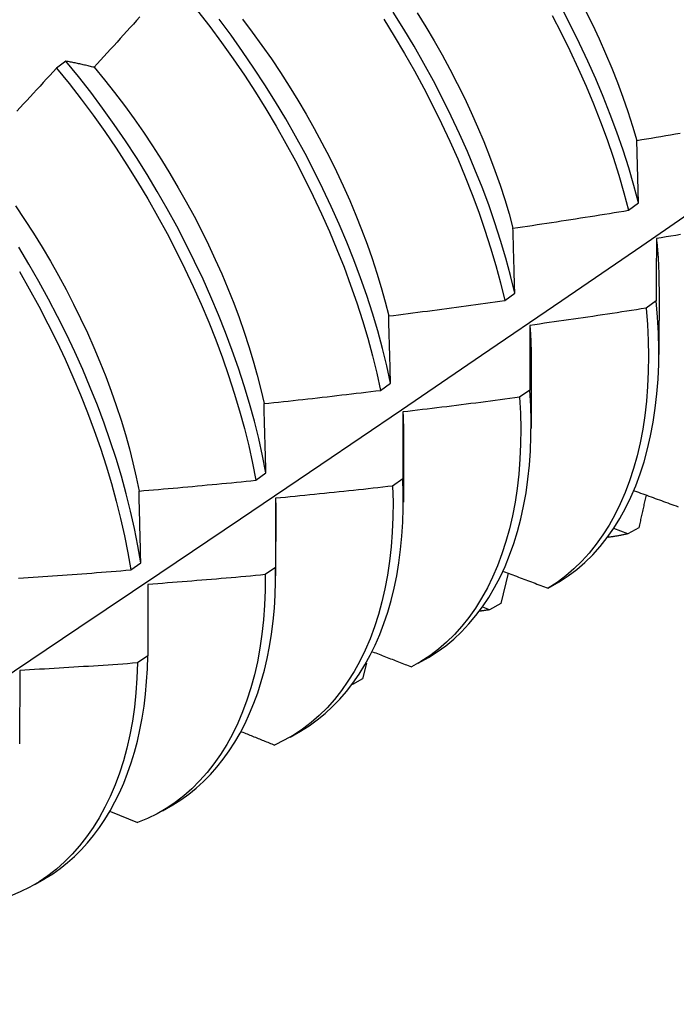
# Model space of a CAD drawing. Header units: inches. Extents: x 10 to 140, y 9 to 92.
# Tile 51 of 57: x 127.115 to 127.294, y 52.449 to 52.717. Entities that reach past the tile are written whole.
import ezdxf

# ---------------------------------------------------------------- set-up
doc = ezdxf.new("R2010")
doc.units = ezdxf.units.IN
doc.header["$LTSCALE"] = 8.944272
doc.header["$MEASUREMENT"] = 0
doc.layers.add('Visible Edges(ANSI)', color=7, linetype='Continuous', lineweight=25)

msp = doc.modelspace()

# ---------------------------------------------------------------- linework, layer by layer
at = {"layer": 'Visible Edges(ANSI)'}
for p, q in [((127.12749, 52.70573), (127.12494, 52.70379)), ((127.28344, 52.66711), (127.28298, 52.68413)), ((127.28072, 52.66513), (127.28344, 52.66711)), ((127.28901, 52.6443), (127.28898, 52.62581)), ((127.247, 52.64058), (127.24973, 52.64256)), ((127.28824, 52.64041), (127.28546, 52.63844)), ((127.25421, 52.62421), (127.25419, 52.60572)), ((127.21316, 52.61606), (127.2159, 52.61804)), ((127.2538, 52.61614), (127.25102, 52.61419)), ((127.21941, 52.60412), (127.21939, 52.58563)), ((127.1792, 52.59158), (127.18195, 52.59356)), ((127.21925, 52.59194), (127.21645, 52.58999)), ((127.18459, 52.58666), (127.18457, 52.56781)), ((127.18461, 52.58403), (127.18459, 52.56554)), ((127.28047, 52.57698), (127.27674, 52.5784)), ((127.2835, 52.57866), (127.28047, 52.57698)), ((127.14512, 52.56715), (127.14788, 52.56913)), ((127.18457, 52.56781), (127.18177, 52.56587)), ((127.24789, 52.5663), (127.24592, 52.55798)), ((127.25881, 52.56218), (127.26181, 52.56392)), ((127.14981, 52.5632), (127.14978, 52.54376)), ((127.24288, 52.55632), (127.24106, 52.55703)), ((127.24592, 52.55798), (127.24288, 52.55632)), ((127.14978, 52.54376), (127.14696, 52.54182)), ((127.22338, 52.54172), (127.22619, 52.54334)), ((127.11493, 52.53981), (127.11486, 52.51978)), ((127.20937, 52.54181), (127.20828, 52.53746)), ((127.20828, 52.53746), (127.20557, 52.53599)), ((127.18858, 52.52163), (127.19139, 52.52325)), ((127.15378, 52.50154), (127.15659, 52.50316)), ((127.13963, 52.50138), (127.14698, 52.49834)), ((127.11898, 52.48145), (127.12179, 52.48307))]:
    msp.add_line(p, q, dxfattribs=at)
at = {"layer": 'Visible Edges(ANSI)', "flags": 128}
for points in [[(127.16333, 52.71944), (127.16665, 52.71516), (127.16988, 52.7108), (127.17303, 52.70637), (127.1761, 52.70187), (127.17907, 52.69731), (127.18195, 52.69269), (127.18473, 52.68802), (127.18741, 52.68331), (127.19, 52.67856), (127.19248, 52.67378), (127.19485, 52.66897), (127.19711, 52.66415), (127.19927, 52.65931), (127.2013, 52.65446), (127.20322, 52.6496), (127.20502, 52.64475), (127.2067, 52.63991), (127.20825, 52.63509), (127.20968, 52.63029), (127.21097, 52.62551), (127.21213, 52.62077), (127.21316, 52.61606)], [(127.24973, 52.64256), (127.24857, 52.6473), (127.24728, 52.65208), (127.24585, 52.65689), (127.2443, 52.66171), (127.24262, 52.66655), (127.24082, 52.6714), (127.23889, 52.67625), (127.23685, 52.6811), (127.2347, 52.68594), (127.23243, 52.69077), (127.23005, 52.69557), (127.22757, 52.70035), (127.22498, 52.7051), (127.22229, 52.70981), (127.2195, 52.71447), (127.21662, 52.71909)], [(127.28344, 52.66711), (127.28216, 52.67189), (127.28075, 52.67669), (127.27921, 52.68152), (127.27754, 52.68635), (127.27574, 52.6912), (127.27382, 52.69605), (127.27179, 52.7009), (127.26964, 52.70574), (127.26737, 52.71057), (127.265, 52.71537), (127.26252, 52.72015)], [(127.26891, 52.71963), (127.27085, 52.7157), (127.27269, 52.71176), (127.27445, 52.70781), (127.27612, 52.70385), (127.27769, 52.69989), (127.27916, 52.69593), (127.28054, 52.69198), (127.28181, 52.68805), (127.28298, 52.68413)], [(127.14763, 52.71781), (127.14675, 52.71682), (127.14586, 52.71583), (127.14497, 52.71484), (127.14408, 52.71386), (127.14319, 52.71287), (127.1423, 52.71189), (127.1414, 52.7109), (127.14051, 52.70992), (127.13962, 52.70894), (127.13872, 52.70796), (127.13783, 52.70698), (127.13693, 52.706), (127.13604, 52.70502), (127.13514, 52.70404)], [(127.2159, 52.61804), (127.21486, 52.62275), (127.21369, 52.62749), (127.21239, 52.63227), (127.21095, 52.63708), (127.20939, 52.6419), (127.2077, 52.64675), (127.20589, 52.6516), (127.20396, 52.65645), (127.20192, 52.6613), (127.19976, 52.66614), (127.19748, 52.67096), (127.1951, 52.67577), (127.19262, 52.68055), (127.19002, 52.68529), (127.18733, 52.69), (127.18454, 52.69466), (127.18166, 52.69928), (127.17868, 52.70383), (127.17561, 52.70833), (127.17245, 52.71276), (127.16921, 52.71711)], [(127.17556, 52.71717), (127.17825, 52.71362), (127.18087, 52.71001), (127.18343, 52.70636), (127.18591, 52.70265), (127.18832, 52.69889), (127.19066, 52.6951), (127.19292, 52.69127), (127.19511, 52.68741), (127.19721, 52.68352), (127.19923, 52.6796), (127.20116, 52.67567), (127.20301, 52.67173), (127.20477, 52.66777), (127.20644, 52.66381), (127.20801, 52.65985), (127.20949, 52.6559), (127.21087, 52.65195), (127.21215, 52.64801), (127.21333, 52.64409), (127.21441, 52.64019), (127.21538, 52.63632)], [(127.21403, 52.71712), (127.21691, 52.7125), (127.21968, 52.70783), (127.22237, 52.70312), (127.22495, 52.69837), (127.22742, 52.69358), (127.22979, 52.68878), (127.23205, 52.68395), (127.2342, 52.67911), (127.23623, 52.67426), (127.23815, 52.66941), (127.23994, 52.66456), (127.24161, 52.65972), (127.24315, 52.6549), (127.24457, 52.65009), (127.24585, 52.64532), (127.247, 52.64058)], [(127.22316, 52.71891), (127.2255, 52.71511), (127.22776, 52.71128), (127.22995, 52.70742), (127.23205, 52.70353), (127.23407, 52.69962), (127.236, 52.69569), (127.23785, 52.69174), (127.23961, 52.68779), (127.24128, 52.68383), (127.24285, 52.67987), (127.24433, 52.67591), (127.24571, 52.67196), (127.24698, 52.66803), (127.24816, 52.66411), (127.24923, 52.66021)], [(127.2599, 52.71817), (127.26237, 52.71339), (127.26474, 52.70858), (127.26699, 52.70375), (127.26913, 52.69891), (127.27116, 52.69406), (127.27307, 52.68921), (127.27486, 52.68436), (127.27652, 52.67953), (127.27805, 52.6747), (127.27945, 52.6699), (127.28072, 52.66513)], [(127.13514, 52.70404), (127.13481, 52.70412), (127.13448, 52.7042), (127.13416, 52.70428), (127.13383, 52.70436), (127.13351, 52.70443), (127.13318, 52.70451), (127.13286, 52.70459), (127.13254, 52.70466), (127.13222, 52.70473), (127.1319, 52.70481), (127.13158, 52.70488), (127.13126, 52.70495), (127.13094, 52.70502), (127.13062, 52.70509), (127.13031, 52.70516), (127.12999, 52.70522), (127.12967, 52.70529), (127.12936, 52.70535), (127.12904, 52.70542), (127.12873, 52.70548), (127.12842, 52.70554), (127.12811, 52.70561), (127.1278, 52.70567), (127.12749, 52.70573)], [(127.18195, 52.59356), (127.18104, 52.59823), (127.17999, 52.60294), (127.17881, 52.60769), (127.17749, 52.61247), (127.17605, 52.61727), (127.17448, 52.6221), (127.17279, 52.62694), (127.17097, 52.63179), (127.16904, 52.63665), (127.16699, 52.6415), (127.16482, 52.64634), (127.16254, 52.65116), (127.16016, 52.65597), (127.15767, 52.66074), (127.15507, 52.66549), (127.15238, 52.67019), (127.14958, 52.67486), (127.14669, 52.67947), (127.14371, 52.68402), (127.14064, 52.68851), (127.13748, 52.69293), (127.13423, 52.69728), (127.1309, 52.70155), (127.12749, 52.70573)], [(127.12494, 52.70379), (127.12404, 52.70281), (127.12313, 52.70184), (127.12223, 52.70087), (127.12133, 52.69989), (127.12043, 52.69892), (127.11952, 52.69795), (127.11862, 52.69698), (127.11771, 52.69601), (127.1168, 52.69504), (127.1159, 52.69407), (127.11499, 52.6931), (127.11408, 52.69214)], [(127.12494, 52.70379), (127.12834, 52.6996), (127.13167, 52.69533), (127.13491, 52.69097), (127.13806, 52.68655), (127.14113, 52.68205), (127.14411, 52.67749), (127.14699, 52.67288), (127.14978, 52.66822), (127.15246, 52.66351), (127.15505, 52.65876), (127.15753, 52.65398), (127.15991, 52.64917), (127.16218, 52.64435), (127.16433, 52.63951), (127.16637, 52.63465), (127.1683, 52.6298), (127.17011, 52.62495), (127.17179, 52.62011), (127.17335, 52.61528), (127.17478, 52.61048), (127.17609, 52.6057), (127.17726, 52.60095), (127.1783, 52.59625), (127.1792, 52.59158)], [(127.13514, 52.70404), (127.13796, 52.70063), (127.14072, 52.69715), (127.14341, 52.6936), (127.14603, 52.69), (127.14859, 52.68634), (127.15108, 52.68263), (127.15349, 52.67888), (127.15583, 52.67509), (127.15809, 52.67126), (127.16027, 52.66739), (127.16237, 52.6635), (127.16439, 52.65959), (127.16632, 52.65566), (127.16817, 52.65171), (127.16993, 52.64776), (127.1716, 52.6438), (127.17317, 52.63984), (127.17465, 52.63588), (127.17604, 52.63193), (127.17732, 52.62799), (127.17851, 52.62407), (127.17959, 52.62018), (127.18056, 52.61631), (127.18144, 52.61246)], [(127.28298, 52.68413), (127.28429, 52.68435), (127.2856, 52.68457), (127.28691, 52.68479), (127.28822, 52.68501), (127.28952, 52.68524), (127.29083, 52.68547), (127.29214, 52.68569), (127.29345, 52.68592), (127.29476, 52.68615)], [(126.97577, 52.44886), (126.99806, 52.46342), (127.02032, 52.47802), (127.04254, 52.49265), (127.06472, 52.50731), (127.08685, 52.522), (127.10895, 52.53672), (127.13101, 52.55147), (127.15302, 52.56625), (127.175, 52.58105), (127.19693, 52.59588), (127.21883, 52.61073), (127.24069, 52.62561), (127.2625, 52.64051), (127.28428, 52.65543), (127.30601, 52.67037)], [(127.11375, 52.66632), (127.11624, 52.66262), (127.11865, 52.65887), (127.12099, 52.65507), (127.12325, 52.65124), (127.12543, 52.64738), (127.12754, 52.64349), (127.12955, 52.63958), (127.13149, 52.63565), (127.13333, 52.6317), (127.13509, 52.62775), (127.13676, 52.62379), (127.13833, 52.61982), (127.13982, 52.61587), (127.1412, 52.61192), (127.14249, 52.60798), (127.14367, 52.60406), (127.14476, 52.60016), (127.14574, 52.59629), (127.14662, 52.59245), (127.14739, 52.58864)], [(127.24923, 52.66021), (127.25055, 52.6604), (127.25186, 52.6606), (127.25317, 52.66079), (127.25449, 52.66099), (127.2558, 52.66119), (127.25712, 52.66138), (127.25843, 52.66158), (127.25974, 52.66178), (127.26106, 52.66198), (127.26237, 52.66219), (127.26368, 52.66239), (127.26499, 52.66259), (127.2663, 52.6628), (127.26762, 52.66301), (127.26893, 52.66321), (127.27024, 52.66342), (127.27155, 52.66363), (127.27286, 52.66384), (127.27417, 52.66405), (127.27548, 52.66427), (127.27679, 52.66448), (127.2781, 52.66469), (127.27941, 52.66491), (127.28072, 52.66513)], [(127.24973, 52.64256), (127.24971, 52.64331), (127.24969, 52.64405), (127.24967, 52.6448), (127.24965, 52.64554), (127.24963, 52.64628), (127.2496, 52.64703), (127.24958, 52.64777), (127.24956, 52.64851), (127.24954, 52.64925), (127.24952, 52.64999), (127.2495, 52.65072), (127.24948, 52.65146), (127.24946, 52.65219), (127.24944, 52.65293), (127.24942, 52.65366), (127.2494, 52.65439), (127.24938, 52.65512), (127.24936, 52.65585), (127.24934, 52.65658), (127.24932, 52.65731), (127.24929, 52.65804), (127.24927, 52.65876), (127.24925, 52.65949), (127.24923, 52.66021)], [(127.2883, 52.65741), (127.2883, 52.65671), (127.28829, 52.65601), (127.28829, 52.65531), (127.28829, 52.65461), (127.28828, 52.65391), (127.28828, 52.65321), (127.28828, 52.65251), (127.28827, 52.65181), (127.28827, 52.6511), (127.28827, 52.65039), (127.28827, 52.64969), (127.28826, 52.64898), (127.28826, 52.64827), (127.28826, 52.64756), (127.28826, 52.64685), (127.28825, 52.64614), (127.28825, 52.64543), (127.28825, 52.64471), (127.28825, 52.644), (127.28825, 52.64328), (127.28825, 52.64256), (127.28824, 52.64185), (127.28824, 52.64113), (127.28824, 52.64041)], [(127.29487, 52.65847), (127.29356, 52.65826), (127.29224, 52.65804), (127.29093, 52.65783), (127.28962, 52.65762), (127.2883, 52.65741)], [(127.2883, 52.65741), (127.28836, 52.65685), (127.28841, 52.65628), (127.28847, 52.65573), (127.28852, 52.65517), (127.28857, 52.65461), (127.28861, 52.65406), (127.28865, 52.6535), (127.28869, 52.65295), (127.28873, 52.6524), (127.28877, 52.65185), (127.2888, 52.6513), (127.28883, 52.65076), (127.28886, 52.65021), (127.28888, 52.64967), (127.2889, 52.64913), (127.28892, 52.64859), (127.28894, 52.64805), (127.28895, 52.64751), (127.28896, 52.64698), (127.28897, 52.64644), (127.28898, 52.64591), (127.28898, 52.64538), (127.28898, 52.64485), (127.28898, 52.64433)], [(127.14788, 52.56913), (127.14709, 52.57375), (127.14617, 52.57841), (127.14511, 52.58313), (127.14392, 52.58788), (127.1426, 52.59266), (127.14115, 52.59747), (127.13957, 52.6023), (127.13787, 52.60714), (127.13605, 52.61199), (127.13411, 52.61685), (127.13206, 52.6217), (127.12989, 52.62654), (127.12761, 52.63136), (127.12522, 52.63617), (127.12272, 52.64094), (127.12013, 52.64568), (127.11743, 52.65039), (127.11463, 52.65505)], [(127.11482, 52.64841), (127.11752, 52.6437), (127.12011, 52.63896), (127.12259, 52.63418), (127.12497, 52.62937), (127.12724, 52.62455), (127.1294, 52.61971), (127.13145, 52.61486), (127.13338, 52.61), (127.13519, 52.60515), (127.13688, 52.60031), (127.13845, 52.59548), (127.13989, 52.59067), (127.1412, 52.58589), (127.14238, 52.58114), (127.14343, 52.57643), (127.14435, 52.57177), (127.14512, 52.56715)], [(127.21538, 52.63632), (127.2167, 52.63649), (127.21802, 52.63665), (127.21934, 52.63682), (127.22066, 52.63699), (127.22198, 52.63716), (127.2233, 52.63733), (127.22461, 52.6375), (127.22593, 52.63767), (127.22725, 52.63785), (127.22857, 52.63802), (127.22989, 52.6382), (127.2312, 52.63837), (127.23252, 52.63855), (127.23384, 52.63873), (127.23515, 52.63891), (127.23647, 52.63909), (127.23779, 52.63927), (127.2391, 52.63946), (127.24042, 52.63964), (127.24174, 52.63983), (127.24305, 52.64001), (127.24437, 52.6402), (127.24568, 52.64039), (127.247, 52.64058)], [(127.26181, 52.56392), (127.26425, 52.56552), (127.26659, 52.56729), (127.26882, 52.56922), (127.27095, 52.57131), (127.27296, 52.57355), (127.27487, 52.57595), (127.27666, 52.5785), (127.27833, 52.58119), (127.27989, 52.58401), (127.28133, 52.58698), (127.28265, 52.59007), (127.28386, 52.5933), (127.28493, 52.59664), (127.28589, 52.60011), (127.28672, 52.60369), (127.28742, 52.60738), (127.28799, 52.61118), (127.28843, 52.61508), (127.28874, 52.61908), (127.28891, 52.62317), (127.28895, 52.62735), (127.28885, 52.63162), (127.28862, 52.63598), (127.28824, 52.64041)], [(127.2159, 52.61804), (127.21587, 52.61881), (127.21585, 52.61959), (127.21583, 52.62036), (127.21581, 52.62113), (127.21579, 52.6219), (127.21577, 52.62266), (127.21575, 52.62343), (127.21573, 52.6242), (127.21571, 52.62496), (127.21569, 52.62573), (127.21566, 52.62649), (127.21564, 52.62725), (127.21562, 52.62801), (127.2156, 52.62878), (127.21558, 52.62953), (127.21556, 52.63029), (127.21554, 52.63105), (127.21551, 52.63181), (127.21549, 52.63256), (127.21547, 52.63332), (127.21545, 52.63407), (127.21543, 52.63482), (127.2154, 52.63557), (127.21538, 52.63632)], [(127.28546, 52.63844), (127.28415, 52.63824), (127.28283, 52.63803), (127.28152, 52.63783), (127.2802, 52.63762), (127.27888, 52.63742), (127.27757, 52.63722), (127.27625, 52.63701), (127.27493, 52.63682), (127.27361, 52.63662), (127.2723, 52.63642), (127.27098, 52.63622), (127.26966, 52.63603), (127.26834, 52.63583), (127.26702, 52.63564), (127.26571, 52.63545), (127.26439, 52.63526), (127.26307, 52.63507), (127.26175, 52.63488), (127.26043, 52.63469), (127.25911, 52.6345), (127.25779, 52.63432), (127.25647, 52.63413), (127.25515, 52.63395), (127.25383, 52.63377)], [(127.28546, 52.63844), (127.28583, 52.63402), (127.28606, 52.62967), (127.28614, 52.62541), (127.28609, 52.62123), (127.28591, 52.61714), (127.28559, 52.61315), (127.28514, 52.60926), (127.28456, 52.60547), (127.28385, 52.60179), (127.28301, 52.59822), (127.28204, 52.59476), (127.28096, 52.59142), (127.27975, 52.58821), (127.27841, 52.58513), (127.27696, 52.58217), (127.2754, 52.57935), (127.27371, 52.57668), (127.27191, 52.57414), (127.27, 52.57175), (127.26798, 52.56952), (127.26585, 52.56744), (127.26361, 52.56552), (127.26126, 52.56377), (127.25881, 52.56218)], [(127.25383, 52.63377), (127.25383, 52.63305), (127.25383, 52.63232), (127.25382, 52.6316), (127.25382, 52.63087), (127.25382, 52.63014), (127.25382, 52.62942), (127.25382, 52.62869), (127.25382, 52.62796), (127.25382, 52.62723), (127.25381, 52.62649), (127.25381, 52.62576), (127.25381, 52.62503), (127.25381, 52.62429), (127.25381, 52.62356), (127.25381, 52.62282), (127.25381, 52.62208), (127.25381, 52.62134), (127.25381, 52.6206), (127.25381, 52.61986), (127.25381, 52.61912), (127.2538, 52.61838), (127.2538, 52.61763), (127.2538, 52.61689), (127.2538, 52.61614)], [(127.25383, 52.63377), (127.25386, 52.63336), (127.25389, 52.63296), (127.25392, 52.63255), (127.25395, 52.63214), (127.25397, 52.63174), (127.254, 52.63134), (127.25402, 52.63094), (127.25404, 52.63053), (127.25406, 52.63013), (127.25408, 52.62973), (127.2541, 52.62933), (127.25411, 52.62894), (127.25413, 52.62854), (127.25414, 52.62814), (127.25415, 52.62775), (127.25416, 52.62735), (127.25417, 52.62696), (127.25418, 52.62656), (127.25419, 52.62617), (127.25419, 52.62578), (127.25419, 52.62539), (127.25419, 52.625), (127.2542, 52.62461), (127.25419, 52.62423)], [(127.18144, 52.61246), (127.18276, 52.6126), (127.18408, 52.61274), (127.18541, 52.61288), (127.18673, 52.61302), (127.18805, 52.61316), (127.18937, 52.61331), (127.1907, 52.61345), (127.19202, 52.6136), (127.19334, 52.61374), (127.19466, 52.61389), (127.19599, 52.61404), (127.19731, 52.61419), (127.19863, 52.61434), (127.19995, 52.61449), (127.20127, 52.61464), (127.20259, 52.6148), (127.20391, 52.61495), (127.20524, 52.61511), (127.20656, 52.61526), (127.20788, 52.61542), (127.2092, 52.61558), (127.21052, 52.61574), (127.21184, 52.6159), (127.21316, 52.61606)], [(127.22619, 52.54334), (127.2286, 52.54485), (127.23091, 52.54652), (127.23312, 52.54834), (127.23524, 52.55032), (127.23725, 52.55244), (127.23915, 52.55471), (127.24095, 52.55712), (127.24265, 52.55966), (127.24423, 52.56234), (127.2457, 52.56515), (127.24706, 52.56809), (127.24831, 52.57115), (127.24944, 52.57433), (127.25046, 52.57763), (127.25135, 52.58104), (127.25213, 52.58455), (127.25278, 52.58817), (127.25331, 52.59189), (127.25371, 52.59571), (127.25399, 52.59963), (127.25414, 52.60363), (127.25416, 52.60772), (127.25405, 52.61189), (127.2538, 52.61614)], [(127.18195, 52.59356), (127.18193, 52.59436), (127.18191, 52.59516), (127.18189, 52.59595), (127.18186, 52.59675), (127.18184, 52.59755), (127.18182, 52.59834), (127.1818, 52.59913), (127.18178, 52.59992), (127.18176, 52.60072), (127.18174, 52.60151), (127.18172, 52.60229), (127.1817, 52.60308), (127.18168, 52.60387), (127.18165, 52.60466), (127.18163, 52.60544), (127.18161, 52.60623), (127.18159, 52.60701), (127.18157, 52.60779), (127.18155, 52.60857), (127.18152, 52.60935), (127.1815, 52.61013), (127.18148, 52.61091), (127.18146, 52.61169), (127.18144, 52.61246)], [(127.25102, 52.61419), (127.2497, 52.61401), (127.24837, 52.61383), (127.24705, 52.61365), (127.24573, 52.61348), (127.24441, 52.6133), (127.24309, 52.61313), (127.24176, 52.61295), (127.24044, 52.61278), (127.23912, 52.61261), (127.2378, 52.61244), (127.23647, 52.61227), (127.23515, 52.61211), (127.23383, 52.61194), (127.2325, 52.61178), (127.23118, 52.61161), (127.22986, 52.61145), (127.22853, 52.61129), (127.22721, 52.61113), (127.22588, 52.61097), (127.22456, 52.61081), (127.22323, 52.61065), (127.22191, 52.6105), (127.22058, 52.61034), (127.21926, 52.61019)], [(127.25102, 52.61419), (127.25126, 52.60983), (127.25136, 52.60556), (127.25132, 52.60137), (127.25114, 52.59728), (127.25083, 52.59328), (127.25039, 52.58938), (127.24981, 52.58559), (127.24911, 52.5819), (127.24827, 52.57833), (127.24731, 52.57487), (127.24623, 52.57153), (127.24502, 52.56831), (127.2437, 52.56522), (127.24225, 52.56226), (127.24068, 52.55944), (127.239, 52.55676), (127.23721, 52.55421), (127.2353, 52.55182), (127.23329, 52.54958), (127.23116, 52.54749), (127.22893, 52.54555), (127.22659, 52.54379), (127.22415, 52.54218), (127.22161, 52.54075)], [(127.21926, 52.61019), (127.21926, 52.60944), (127.21926, 52.60869), (127.21926, 52.60794), (127.21925, 52.60719), (127.21925, 52.60643), (127.21925, 52.60568), (127.21925, 52.60492), (127.21925, 52.60417), (127.21925, 52.60341), (127.21925, 52.60265), (127.21925, 52.6019), (127.21925, 52.60114), (127.21925, 52.60038), (127.21925, 52.59961), (127.21925, 52.59885), (127.21925, 52.59809), (127.21925, 52.59732), (127.21925, 52.59656), (127.21925, 52.59579), (127.21925, 52.59502), (127.21925, 52.59426), (127.21925, 52.59349), (127.21925, 52.59272), (127.21925, 52.59194)], [(127.21926, 52.61019), (127.21927, 52.60993), (127.21928, 52.60967), (127.2193, 52.60942), (127.21931, 52.60916), (127.21932, 52.60891), (127.21933, 52.60865), (127.21934, 52.6084), (127.21934, 52.60814), (127.21935, 52.60789), (127.21936, 52.60764), (127.21937, 52.60738), (127.21937, 52.60713), (127.21938, 52.60688), (127.21938, 52.60663), (127.21939, 52.60637), (127.21939, 52.60612), (127.2194, 52.60587), (127.2194, 52.60562), (127.2194, 52.60537), (127.2194, 52.60512), (127.2194, 52.60487), (127.2194, 52.60462), (127.2194, 52.60437), (127.2194, 52.60413)], [(127.14739, 52.58864), (127.14871, 52.58875), (127.15004, 52.58886), (127.15137, 52.58897), (127.15269, 52.58909), (127.15402, 52.5892), (127.15535, 52.58932), (127.15667, 52.58944), (127.158, 52.58956), (127.15933, 52.58967), (127.16065, 52.58979), (127.16198, 52.58992), (127.1633, 52.59004), (127.16463, 52.59016), (127.16595, 52.59029), (127.16728, 52.59041), (127.1686, 52.59054), (127.16993, 52.59066), (127.17125, 52.59079), (127.17258, 52.59092), (127.1739, 52.59105), (127.17523, 52.59118), (127.17655, 52.59132), (127.17787, 52.59145), (127.1792, 52.59158)], [(127.19138, 52.52326), (127.19369, 52.52471), (127.19592, 52.5263), (127.19805, 52.52804), (127.20009, 52.52992), (127.20204, 52.53193), (127.20389, 52.53407), (127.20565, 52.53635), (127.20731, 52.53875), (127.20886, 52.54128), (127.21032, 52.54393), (127.21168, 52.54669), (127.21293, 52.54957), (127.21407, 52.55256), (127.21511, 52.55566), (127.21604, 52.55887), (127.21686, 52.56218), (127.21756, 52.56558), (127.21816, 52.56908), (127.21863, 52.57268), (127.219, 52.57637), (127.21924, 52.58014), (127.21936, 52.58399), (127.21937, 52.58793), (127.21925, 52.59194)], [(127.14788, 52.56913), (127.14786, 52.56995), (127.14784, 52.57077), (127.14782, 52.5716), (127.1478, 52.57242), (127.14778, 52.57324), (127.14776, 52.57406), (127.14774, 52.57487), (127.14772, 52.57569), (127.1477, 52.57651), (127.14768, 52.57732), (127.14766, 52.57814), (127.14764, 52.57895), (127.14762, 52.57976), (127.1476, 52.58058), (127.14758, 52.58139), (127.14756, 52.5822), (127.14754, 52.58301), (127.14752, 52.58381), (127.1475, 52.58462), (127.14747, 52.58543), (127.14745, 52.58623), (127.14743, 52.58703), (127.14741, 52.58784), (127.14739, 52.58864)], [(127.21645, 52.58999), (127.21656, 52.58571), (127.21654, 52.58152), (127.21637, 52.57741), (127.21607, 52.57341), (127.21563, 52.56951), (127.21507, 52.56571), (127.21437, 52.56202), (127.21354, 52.55844), (127.21258, 52.55498), (127.2115, 52.55163), (127.2103, 52.54841), (127.20898, 52.54532), (127.20754, 52.54235), (127.20598, 52.53952), (127.2043, 52.53683), (127.20251, 52.53429), (127.20061, 52.53188), (127.1986, 52.52963), (127.19648, 52.52753), (127.19425, 52.52559), (127.19193, 52.52381), (127.1895, 52.52219), (127.18696, 52.52075), (127.18433, 52.51947)], [(127.21645, 52.58999), (127.21512, 52.58984), (127.2138, 52.58969), (127.21247, 52.58954), (127.21115, 52.58939), (127.20982, 52.58925), (127.20849, 52.5891), (127.20717, 52.58896), (127.20584, 52.58881), (127.20451, 52.58867), (127.20318, 52.58853), (127.20186, 52.58839), (127.20053, 52.58825), (127.1992, 52.58811), (127.19787, 52.58797), (127.19654, 52.58784), (127.19522, 52.5877), (127.19389, 52.58757), (127.19256, 52.58744), (127.19123, 52.5873), (127.1899, 52.58717), (127.18857, 52.58704), (127.18724, 52.58692), (127.18591, 52.58679), (127.18459, 52.58666)], [(127.28228, 52.58872), (127.28285, 52.58852), (127.28342, 52.58831), (127.28398, 52.5881), (127.28455, 52.58789), (127.28512, 52.58769), (127.28568, 52.58748), (127.28625, 52.58727), (127.28682, 52.58706), (127.28739, 52.58686), (127.28795, 52.58665), (127.28852, 52.58644), (127.28909, 52.58623), (127.28966, 52.58603), (127.29023, 52.58582), (127.2908, 52.58561), (127.29136, 52.58541), (127.29193, 52.5852), (127.2925, 52.58499), (127.29307, 52.58479), (127.29364, 52.58458), (127.29421, 52.58438)], [(127.18459, 52.58666), (127.18459, 52.58655), (127.18459, 52.58644), (127.18459, 52.58633), (127.18459, 52.58622), (127.1846, 52.58611), (127.1846, 52.586), (127.1846, 52.58589), (127.1846, 52.58578), (127.1846, 52.58567), (127.1846, 52.58556), (127.18461, 52.58545), (127.18461, 52.58534), (127.18461, 52.58523), (127.18461, 52.58512), (127.18461, 52.58501), (127.18461, 52.5849), (127.18461, 52.58479), (127.18461, 52.58468), (127.18461, 52.58458), (127.18461, 52.58447), (127.18461, 52.58436), (127.18461, 52.58425), (127.18461, 52.58414), (127.18461, 52.58403)], [(127.28548, 52.58755), (127.2854, 52.58718), (127.28532, 52.58681), (127.28524, 52.58644), (127.28515, 52.58607), (127.28507, 52.5857), (127.28499, 52.58533), (127.28491, 52.58496), (127.28483, 52.58459), (127.28474, 52.58422), (127.28466, 52.58385), (127.28458, 52.58348), (127.2845, 52.58311), (127.28441, 52.58273), (127.28433, 52.58236), (127.28425, 52.58199), (127.28417, 52.58162), (127.28408, 52.58125), (127.284, 52.58088), (127.28392, 52.58051), (127.28384, 52.58014), (127.28375, 52.57977), (127.28367, 52.5794), (127.28359, 52.57903), (127.2835, 52.57866)], [(127.28047, 52.57698), (127.28025, 52.57693), (127.28003, 52.57688), (127.27981, 52.57683), (127.27958, 52.57678), (127.27936, 52.57673), (127.27914, 52.57669), (127.27891, 52.57664), (127.27869, 52.5766), (127.27847, 52.57655), (127.27824, 52.57651), (127.27801, 52.57647), (127.27779, 52.57643), (127.27756, 52.57639), (127.27734, 52.57635), (127.27711, 52.57632), (127.27688, 52.57628), (127.27665, 52.57625), (127.27642, 52.57621), (127.2762, 52.57618), (127.27597, 52.57615), (127.27574, 52.57612), (127.27551, 52.57609), (127.27528, 52.57606), (127.27504, 52.57603)], [(127.11457, 52.56494), (127.1159, 52.56502), (127.11723, 52.56511), (127.11856, 52.5652), (127.11989, 52.56528), (127.12122, 52.56537), (127.12255, 52.56546), (127.12387, 52.56555), (127.1252, 52.56565), (127.12653, 52.56574), (127.12786, 52.56584), (127.12919, 52.56593), (127.13052, 52.56603), (127.13185, 52.56612), (127.13317, 52.56622), (127.1345, 52.56632), (127.13583, 52.56642), (127.13716, 52.56652), (127.13849, 52.56663), (127.13981, 52.56673), (127.14114, 52.56683), (127.14247, 52.56694), (127.1438, 52.56705), (127.14512, 52.56715)], [(127.15657, 52.50318), (127.15879, 52.50457), (127.16092, 52.50609), (127.16297, 52.50774), (127.16494, 52.50952), (127.16683, 52.51142), (127.16862, 52.51345), (127.17033, 52.51559), (127.17195, 52.51785), (127.17348, 52.52023), (127.17492, 52.52272), (127.17627, 52.52531), (127.17752, 52.52802), (127.17867, 52.53083), (127.17972, 52.53373), (127.18068, 52.53674), (127.18154, 52.53984), (127.18229, 52.54304), (127.18294, 52.54633), (127.18348, 52.5497), (127.18392, 52.55317), (127.18425, 52.55671), (127.18447, 52.56033), (127.18458, 52.56404), (127.18457, 52.56781)], [(127.24666, 52.56676), (127.24716, 52.56657), (127.24767, 52.56638), (127.24817, 52.56619), (127.24868, 52.566), (127.24919, 52.56581), (127.24969, 52.56562), (127.2502, 52.56542), (127.2507, 52.56523), (127.25121, 52.56504), (127.25171, 52.56485), (127.25222, 52.56466), (127.25273, 52.56447), (127.25323, 52.56428), (127.25374, 52.56409), (127.25424, 52.5639), (127.25475, 52.56371), (127.25526, 52.56352), (127.25576, 52.56332), (127.25627, 52.56313), (127.25678, 52.56294), (127.25729, 52.56275), (127.25779, 52.56256), (127.2583, 52.56237), (127.25881, 52.56218)], [(127.18177, 52.56587), (127.18175, 52.56166), (127.1816, 52.55755), (127.18131, 52.55354), (127.18088, 52.54963), (127.18032, 52.54583), (127.17963, 52.54213), (127.17881, 52.53855), (127.17786, 52.53508), (127.17678, 52.53173), (127.17558, 52.5285), (127.17427, 52.52541), (127.17283, 52.52244), (127.17127, 52.51961), (127.1696, 52.51691), (127.16781, 52.51436), (127.16591, 52.51195), (127.16391, 52.50969), (127.1618, 52.50758), (127.15958, 52.50563), (127.15726, 52.50384), (127.15483, 52.50221), (127.15231, 52.50075), (127.14969, 52.49945), (127.14698, 52.49834)], [(127.18177, 52.56587), (127.18044, 52.56574), (127.17911, 52.56562), (127.17777, 52.5655), (127.17644, 52.56538), (127.17511, 52.56526), (127.17378, 52.56514), (127.17245, 52.56502), (127.17112, 52.56491), (127.16979, 52.56479), (127.16846, 52.56468), (127.16713, 52.56457), (127.1658, 52.56446), (127.16447, 52.56435), (127.16313, 52.56424), (127.1618, 52.56413), (127.16047, 52.56402), (127.15914, 52.56391), (127.15781, 52.56381), (127.15647, 52.5637), (127.15514, 52.5636), (127.15381, 52.5635), (127.15248, 52.5634), (127.15114, 52.5633), (127.14981, 52.5632)], [(127.24288, 52.55632), (127.24278, 52.5563), (127.24267, 52.55628), (127.24256, 52.55626), (127.24245, 52.55624), (127.24234, 52.55623), (127.24223, 52.55621), (127.24212, 52.55619), (127.24201, 52.55617), (127.2419, 52.55616), (127.24179, 52.55614), (127.24168, 52.55612), (127.24157, 52.55611), (127.24146, 52.55609), (127.24135, 52.55607), (127.24124, 52.55606), (127.24113, 52.55604), (127.24102, 52.55603), (127.24091, 52.55601), (127.2408, 52.556), (127.24069, 52.55598), (127.24058, 52.55597), (127.24047, 52.55596), (127.24036, 52.55594), (127.24025, 52.55593)], [(127.21101, 52.54489), (127.21145, 52.54471), (127.21189, 52.54454), (127.21233, 52.54437), (127.21277, 52.5442), (127.21321, 52.54402), (127.21365, 52.54385), (127.21409, 52.54368), (127.21454, 52.54351), (127.21498, 52.54333), (127.21542, 52.54316), (127.21586, 52.54299), (127.2163, 52.54282), (127.21675, 52.54264), (127.21719, 52.54247), (127.21763, 52.5423), (127.21807, 52.54213), (127.21851, 52.54196), (127.21896, 52.54178), (127.2194, 52.54161), (127.21984, 52.54144), (127.22028, 52.54127), (127.22073, 52.5411), (127.22117, 52.54092), (127.22161, 52.54075)], [(127.12176, 52.48311), (127.12388, 52.48443), (127.12593, 52.48588), (127.1279, 52.48745), (127.12979, 52.48913), (127.13161, 52.49092), (127.13335, 52.49283), (127.13501, 52.49485), (127.13659, 52.49697), (127.13809, 52.4992), (127.13951, 52.50153), (127.14084, 52.50396), (127.14208, 52.50649), (127.14324, 52.50912), (127.1443, 52.51184), (127.14528, 52.51466), (127.14616, 52.51756), (127.14696, 52.52055), (127.14765, 52.52363), (127.14825, 52.52679), (127.14876, 52.53003), (127.14916, 52.53335), (127.14947, 52.53674), (127.14968, 52.54021), (127.14978, 52.54376)], [(127.14696, 52.54182), (127.14682, 52.53769), (127.14654, 52.53367), (127.14613, 52.52975), (127.14558, 52.52594), (127.14489, 52.52224), (127.14408, 52.51865), (127.14313, 52.51518), (127.14206, 52.51182), (127.14087, 52.50859), (127.13955, 52.50549), (127.13812, 52.50252), (127.13657, 52.49968), (127.1349, 52.49698), (127.13312, 52.49443), (127.13122, 52.49201), (127.12922, 52.48974), (127.12711, 52.48763), (127.1249, 52.48567), (127.12258, 52.48387), (127.12017, 52.48223), (127.11765, 52.48075), (127.11504, 52.47945), (127.11234, 52.47831)], [(127.14696, 52.54182), (127.14563, 52.54172), (127.14429, 52.54162), (127.14296, 52.54153), (127.14163, 52.54144), (127.14029, 52.54135), (127.13896, 52.54126), (127.13763, 52.54117), (127.13629, 52.54108), (127.13496, 52.54099), (127.13362, 52.5409), (127.13229, 52.54082), (127.13095, 52.54073), (127.12962, 52.54065), (127.12828, 52.54057), (127.12695, 52.54049), (127.12562, 52.54041), (127.12428, 52.54033), (127.12295, 52.54025), (127.12161, 52.54017), (127.12028, 52.5401), (127.11894, 52.54002), (127.1176, 52.53995), (127.11627, 52.53988), (127.11493, 52.53981)], [(127.17533, 52.52309), (127.1757, 52.52294), (127.17608, 52.52279), (127.17645, 52.52264), (127.17683, 52.52249), (127.1772, 52.52234), (127.17758, 52.52219), (127.17795, 52.52203), (127.17833, 52.52188), (127.1787, 52.52173), (127.17908, 52.52158), (127.17945, 52.52143), (127.17983, 52.52128), (127.1802, 52.52113), (127.18058, 52.52098), (127.18095, 52.52083), (127.18133, 52.52068), (127.1817, 52.52053), (127.18208, 52.52037), (127.18246, 52.52022), (127.18283, 52.52007), (127.18321, 52.51992), (127.18358, 52.51977), (127.18396, 52.51962), (127.18433, 52.51947)]]:
    msp.add_lwpolyline(points, dxfattribs=at)

doc.saveas('drawing.dxf')
